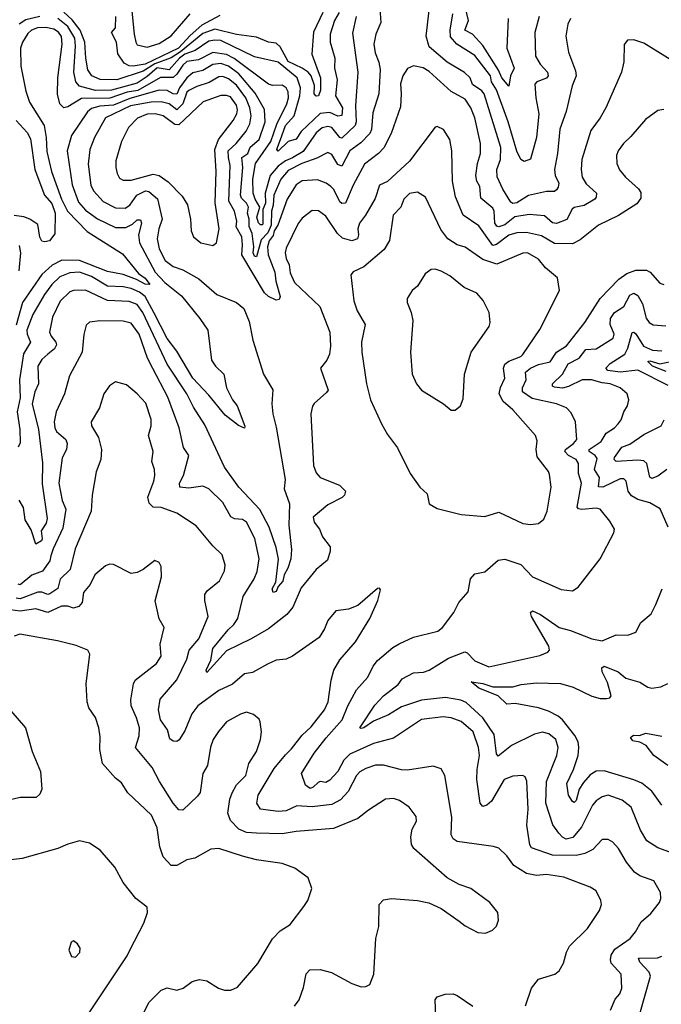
# Model space of a CAD drawing. Extents: x 1246169 to 1426871, y 660025 to 763458.
# Tile 20 of 256: x 1264223 to 1267453, y 681993 to 686948. Entities that reach past the tile are written whole.
import ezdxf

# ---------------------------------------------------------------- set-up
doc = ezdxf.new("R2010")
doc.units = 0

msp = doc.modelspace()

# ---------------------------------------------------------------- linework, layer by layer
at = {"layer": '0CON20XD'}
for points in [[(1264784.4, 687024.4), (1264799.1, 686875), (1264808.4, 686835), (1264815, 686822.4), (1264865, 686810.2), (1264925, 686828.8), (1264985, 686867.9), (1265081.6, 686978.4)], [(1266681.4, 686955), (1266675.3, 686805), (1266712.5, 686705), (1266693.8, 686665), (1266685, 686613.3), (1266649.8, 686655), (1266633.8, 686695), (1266555, 686818.5), (1266501.8, 686875), (1266463.8, 686895), (1266482.6, 686945), (1266455, 687058.4)], [(1266036.8, 687005), (1266041.8, 686935), (1266015.2, 686874.8), (1266005.3, 686825), (1266011.8, 686781.8), (1266031.3, 686735), (1266037.4, 686697.4), (1266031.1, 686575), (1266000.9, 686479.1), (1265994.5, 686395.5), (1265985, 686376.2), (1265940.8, 686329.2), (1265885, 686288.2), (1265845, 686211.5), (1265825, 686220), (1265795, 686270), (1265775, 686280), (1265719.2, 686250.8), (1265642.7, 686225), (1265575, 686189.8), (1265537.3, 686145), (1265502.9, 686065), (1265500, 686015), (1265491.6, 685985), (1265488.8, 685915), (1265471.6, 685875), (1265439.1, 685840.9), (1265415, 685755.4), (1265405, 685757.8), (1265399.2, 685775), (1265402.6, 685805), (1265393, 685873), (1265378, 685908), (1265378.3, 685945), (1265370.5, 685975), (1265375.2, 686005), (1265365.5, 686025), (1265340.2, 686050.2), (1265335.2, 686065), (1265346.7, 686205), (1265341.6, 686255), (1265371.6, 686275), (1265382.8, 686307.2), (1265428.8, 686345), (1265458.3, 686435), (1265455.9, 686495.9), (1265408.4, 686578.4), (1265325.9, 686675), (1265274.7, 686715), (1265235, 686728.3), (1265195, 686723.5), (1265145, 686692.6), (1265095, 686680.2), (1265065, 686655.2), (1265028.3, 686605), (1265015, 686573.1), (1264995, 686574.9), (1264965, 686592.5), (1264925, 686592.9), (1264778, 686552), (1264695, 686518), (1264626.2, 686513.8), (1264585, 686502), (1264564.7, 686485), (1264483.3, 686365), (1264461.8, 686288.3), (1264487.3, 686117.3), (1264519.9, 686029.9), (1264555, 685990), (1264615, 685945.3), (1264705, 685903.1), (1264757, 685903), (1264790.5, 685919.5), (1264815, 685940.3), (1264831.1, 685941.1), (1264836.5, 685925), (1264820.8, 685865), (1264825.8, 685825), (1264905, 685677.1), (1264953.1, 685625), (1265038.2, 685558.2), (1265130, 685445), (1265170, 685385), (1265188.9, 685235), (1265208.7, 685205), (1265250.2, 685165), (1265263.5, 685095), (1265294.8, 685034.8), (1265317.5, 685005), (1265356.8, 684903.2), (1265355, 684893.3), (1265325, 684905.5), (1265257.5, 684957.5), (1265175, 685059.1), (1265095, 685143.9), (1265015, 685279.4), (1264965, 685344.1), (1264900.7, 685470.7), (1264854.8, 685555), (1264826.5, 685576.5), (1264785, 685594.8), (1264745, 685604.2), (1264665, 685607.9), (1264585.1, 685655.1), (1264525, 685677.6), (1264475, 685674.4), (1264425, 685653.8), (1264385, 685615.9), (1264347.5, 685565), (1264290.3, 685465), (1264260, 685385), (1264261.2, 685365), (1264277.3, 685325), (1264242.6, 685267.4), (1264223, 685135), (1264225.8, 685045), (1264211, 684975), (1264224.1, 684885.9), (1264225, 684818.8), (1264215, 684796.2)], [(1265832, 686985), (1265807.1, 686945), (1265785.8, 686875), (1265786.8, 686835), (1265809.3, 686755), (1265808.7, 686705), (1265820.6, 686645), (1265812.5, 686565), (1265847.6, 686505), (1265845, 686465.4), (1265825, 686462.7), (1265785, 686480.7), (1265735, 686476.9), (1265640, 686385), (1265615, 686346.4), (1265575, 686334.6), (1265525, 686286.9), (1265518.4, 686295), (1265520.7, 686305), (1265543.1, 686363.1), (1265561.6, 686415), (1265605.2, 686465), (1265633.4, 686565), (1265637.4, 686605), (1265619.5, 686655), (1265525, 686733.8), (1265405, 686760.8), (1265235, 686842.8), (1265205, 686845.8), (1265175, 686840.8), (1265107.2, 686792.8), (1265055, 686775.1), (1265028.2, 686755), (1264975, 686695.3), (1264915, 686705.5), (1264865, 686661.9), (1264815, 686628.5), (1264685, 686594.1), (1264605, 686591.4), (1264523.8, 686613.8), (1264505.5, 686635.5), (1264495.6, 686684.4), (1264504.1, 686815.9), (1264500.4, 686855), (1264465, 686914.5), (1264415, 686954.9)], [(1265748.4, 686985), (1265702.1, 686885), (1265693, 686775), (1265738, 686655), (1265736.9, 686593.1), (1265726.7, 686565), (1265715, 686562.9), (1265705.7, 686575), (1265706.8, 686616.8), (1265690.5, 686665), (1265674.8, 686685), (1265645.1, 686705.1), (1265575, 686737.4), (1265535, 686810.9), (1265515, 686830.2), (1265475, 686835.3), (1265415, 686861.2), (1265315, 686874.5), (1265205, 686899.9), (1265145, 686878), (1265033.5, 686786.5), (1264985, 686756.2), (1264903.7, 686726.3), (1264845, 686689), (1264712.5, 686645), (1264627.6, 686647.6), (1264586.9, 686665), (1264566.5, 686696.5), (1264555.5, 686755), (1264551.4, 686835), (1264527.9, 686895), (1264487.3, 686947.3), (1264446.3, 686986.3)], [(1265231, 686969), (1265139.9, 686920.1), (1265081.5, 686868.5), (1265023.2, 686805), (1264854.3, 686725), (1264795, 686714.2), (1264775, 686716), (1264750, 686730), (1264717.1, 686777.1), (1264710.8, 686835), (1264686, 686884), (1264705, 686908), (1264707, 686965)], [(1266996.2, 686955), (1266981.8, 686925), (1266972.3, 686865), (1266986.4, 686785), (1267020.9, 686690.9), (1267024.4, 686665), (1267003.5, 686615), (1266973.8, 686486.2), (1266942.1, 686397.9), (1266931.1, 686275), (1266915.2, 686194.8), (1266918.8, 686165), (1266936.4, 686125), (1266934.4, 686105.6), (1266925, 686092), (1266915, 686084.3), (1266874.1, 686084.1), (1266785, 686063.3), (1266725, 686026.2), (1266705, 686023.6), (1266695, 686029.2), (1266655.5, 686095), (1266627.1, 686157.1), (1266624.2, 686195), (1266643.6, 686245), (1266644.8, 686305), (1266560.9, 686575), (1266549.6, 686589.6), (1266501.8, 686621.8), (1266490, 686655), (1266462.5, 686682.5), (1266374.8, 686734.8), (1266285, 686812.5), (1266269.2, 686865), (1266284.6, 686995)], [(1266837.3, 686965), (1266816.4, 686883.6), (1266819.6, 686765), (1266843.4, 686725), (1266879.2, 686685), (1266883.6, 686666.4), (1266875, 686654.6), (1266825.7, 686635), (1266816.9, 686623.1), (1266820.7, 686555), (1266836.4, 686475), (1266823.9, 686355), (1266795, 686246.7), (1266762.5, 686235), (1266745, 686244.2), (1266725, 686285.8), (1266682.4, 686435), (1266623.3, 686595), (1266598.4, 686635), (1266592.3, 686665), (1266515, 686768.9), (1266423.6, 686825), (1266391.9, 686861.9), (1266389.5, 686895), (1266403, 686977)], [(1264324.9, 686964.9), (1264255, 686948.1), (1264221, 686925)], [(1265916.7, 686965), (1265899.1, 686880.9), (1265925.3, 686685), (1265913, 686515), (1265916.4, 686435), (1265912.1, 686415), (1265845, 686351.6), (1265834.6, 686354.6), (1265795, 686405.7), (1265775, 686411), (1265745, 686403.3), (1265715, 686379.3), (1265650.3, 686285), (1265596.4, 686253.6), (1265561.9, 686238.1), (1265525, 686211.9), (1265484.9, 686165), (1265459.4, 686075), (1265461.3, 686025), (1265447.6, 685992.4), (1265447.4, 685922.6), (1265445, 685915.7), (1265435, 685915.4), (1265425, 685925.3), (1265417.7, 685955), (1265432.6, 686005), (1265408.2, 686045), (1265398.3, 686075), (1265397.3, 686145), (1265410.2, 686225), (1265487.2, 686335), (1265517.6, 686422.4), (1265568.5, 686525), (1265576.2, 686555), (1265575, 686585.7), (1265564.6, 686605), (1265545, 686618.7), (1265495, 686617.5), (1265475, 686623.2), (1265303.3, 686753.3), (1265265, 686773.6), (1265195, 686784), (1265122.9, 686747.1), (1265065, 686737.3), (1265045, 686718.8), (1265015, 686673.6), (1264995, 686657.8), (1264932.7, 686657.3), (1264817.7, 686592.3), (1264765, 686582.9), (1264676.7, 686553.3), (1264535, 686552.5), (1264465, 686509.6), (1264445, 686505.5), (1264425.3, 686525.3), (1264413.4, 686573.4), (1264416.1, 686655), (1264436.8, 686825), (1264433.1, 686863.1), (1264418.4, 686885), (1264395, 686900.2), (1264355, 686909.2), (1264312.4, 686907.6), (1264283.3, 686895), (1264265, 686878.8), (1264237.3, 686835), (1264227.6, 686805), (1264229, 686715), (1264255, 686588), (1264272.9, 686532.9), (1264346.9, 686415), (1264357.4, 686355), (1264359.7, 686285), (1264383.2, 686185), (1264433.9, 686045), (1264463.7, 685985), (1264562.9, 685882.9), (1264740, 685770), (1264821.1, 685671.1), (1264855, 685647.2), (1264878.5, 685615), (1264855, 685617.5), (1264811.3, 685641.3), (1264745, 685666), (1264665, 685680.5), (1264524.2, 685735.8), (1264435, 685737.4), (1264386.7, 685713.3)], [(1267505, 686743.1), (1267365, 686830.6), (1267315, 686846.7), (1267282.5, 686845), (1267265.7, 686824.3), (1267263.8, 686736.2), (1267252.9, 686685), (1267173.8, 686505), (1267145.7, 686454.3), (1267098.7, 686391.3), (1267052.7, 686245), (1267048.9, 686195), (1267054.6, 686155), (1267075, 686122.7), (1267126.7, 686075), (1267125.6, 686055), (1267117.8, 686045), (1267065, 686013.5), (1267015, 686003.8), (1267004.7, 685995), (1266977.9, 685942.1), (1266925, 685922.9), (1266905, 685926.1), (1266865, 685961.3), (1266787.6, 685967.6), (1266715, 685956.2), (1266665, 685916.5), (1266635, 685906.6), (1266625, 685908.4), (1266614.4, 685925), (1266611.2, 685985), (1266605, 686000.4), (1266545, 686050), (1266538.6, 686108.6), (1266524.7, 686135), (1266519.8, 686165), (1266527.6, 686225), (1266542.1, 686275), (1266542.9, 686325), (1266514.2, 686455), (1266494.7, 686505), (1266465, 686547.9), (1266395, 686586.7), (1266285, 686687.1), (1266253.5, 686706.5), (1266205, 686716.9), (1266175, 686703.3), (1266151.5, 686665), (1266139.5, 686625), (1266144, 686575), (1266139.9, 686510.1), (1266093.6, 686375), (1266056.2, 686303.8), (1266029.6, 686275), (1265959.2, 686220.8), (1265902.5, 686115), (1265863.3, 686025), (1265845, 686022.5), (1265835, 686032.2), (1265803.8, 686093.8), (1265789.3, 686109.3), (1265765.7, 686125.7), (1265721.9, 686141.9), (1265645, 686136.7), (1265615, 686117.7), (1265570, 686045), (1265523.3, 685915), (1265504.9, 685885), (1265498.4, 685861.6), (1265478.4, 685835), (1265471.2, 685805), (1265474.5, 685765), (1265507.3, 685677.3), (1265512.2, 685632.2), (1265534.5, 685555), (1265529.6, 685540.4), (1265515, 685536.4), (1265475, 685554.7), (1265455, 685573.3), (1265340.8, 685765), (1265345.2, 685815), (1265340.7, 685855), (1265313.2, 685905), (1265315.5, 685935), (1265304, 685985), (1265275.2, 686035), (1265281.9, 686215), (1265274.2, 686255), (1265272.4, 686287.6), (1265312.6, 686325), (1265363.3, 686386.7), (1265381.6, 686425), (1265388, 686465), (1265382, 686505), (1265361.7, 686555), (1265315, 686619.6), (1265275, 686650.2), (1265245, 686662.6), (1265225, 686661.4), (1265177, 686633), (1265115, 686612.8), (1265075, 686592), (1265065, 686583.3), (1265044.3, 686525), (1265015, 686494.2), (1264975.1, 686525.1), (1264935, 686534.9), (1264885, 686533.8), (1264781.3, 686515), (1264655.5, 686454.5), (1264599.4, 686355), (1264576.1, 686295), (1264568, 686222), (1264581.9, 686115), (1264595, 686087.7), (1264644.1, 686034.1), (1264705, 686001.6), (1264755, 685999.8), (1264778.2, 686015), (1264813.2, 686065), (1264857.2, 686087.2), (1264873.5, 686083.5), (1264916.3, 686046.3), (1264940, 685945), (1264923, 685895), (1264915.3, 685845), (1264925.9, 685795), (1264955, 685736.4), (1264995, 685705.4), (1265045, 685689.3), (1265124.7, 685644.7), (1265215, 685565.5), (1265315, 685524.2), (1265351.9, 685495), (1265378.9, 685428.9), (1265397.5, 685335), (1265451.1, 685165), (1265498.1, 685085), (1265492.5, 685015), (1265497.5, 684965), (1265515, 684897.5), (1265558.9, 684635), (1265555, 684587.5), (1265581.8, 684511.8), (1265578.6, 684405), (1265591.9, 684281.9), (1265588.7, 684235), (1265572.6, 684187.4), (1265554.8, 684155.2), (1265547.6, 684122.4), (1265524.5, 684095.5), (1265515, 684070.8), (1265500, 684065), (1265494.7, 684084.7), (1265511.9, 684118.1), (1265526.4, 684233.6), (1265515, 684292), (1265479, 684395), (1265432.4, 684482.4), (1265326.2, 684595), (1265255, 684696.9), (1265155, 684910), (1265097.8, 684997.8), (1265063.8, 685065), (1264966, 685215), (1264843.4, 685475), (1264815, 685515.2), (1264775, 685530.8), (1264665, 685535.6), (1264555, 685587.4), (1264495, 685585.8), (1264475, 685578.2), (1264427.5, 685532.5), (1264388.9, 685451.1), (1264374.1, 685375), (1264381.6, 685355), (1264405.8, 685325.8), (1264407.9, 685312.1), (1264398.5, 685291.5), (1264365, 685265.8), (1264335, 685238.5), (1264315.3, 685205), (1264318.8, 685115), (1264299, 685075), (1264286.9, 685015), (1264318, 684885), (1264338.2, 684718.2), (1264336.8, 684613.2), (1264361.7, 684438.3), (1264356.7, 684415), (1264331.8, 684375), (1264337, 684335), (1264332.6, 684325), (1264305, 684308), (1264281.6, 684381.6), (1264250.9, 684430.9), (1264242.5, 684492.5), (1264220.5, 684530.5)], [(1265195, 685812), (1265213.9, 685826.1), (1265227.1, 685895), (1265207.1, 686027.1), (1265211.5, 686185), (1265206.2, 686295), (1265224, 686345), (1265298.6, 686441.4), (1265317, 686475), (1265320.4, 686495), (1265315, 686518.9), (1265285, 686560.3), (1265265, 686567.4), (1265235, 686566.2), (1265146.9, 686535), (1265025, 686419.8), (1265005, 686421), (1264945, 686464.8), (1264905.3, 686474.8), (1264865, 686472.6), (1264816.6, 686453.4), (1264770.9, 686405), (1264736.2, 686335), (1264707.6, 686237.6), (1264706.5, 686205), (1264713.8, 686173.8), (1264725, 686150.8), (1264745, 686140.5), (1264785, 686140), (1264895, 686170.8), (1264925, 686163.8), (1264971.5, 686131.5), (1265040.8, 686060.8), (1265067.3, 686017.3), (1265083.3, 685945), (1265087.1, 685885), (1265097.5, 685855), (1265135, 685825.8), (1265195, 685812)], [(1267465, 686497.1), (1267435, 686491.1), (1267373.2, 686446.8), (1267300.1, 686359.9), (1267262.5, 686325), (1267235, 686287.5), (1267227.5, 686265), (1267228.2, 686225), (1267242.7, 686192.7), (1267272.5, 686155), (1267337.3, 686097.3), (1267349.4, 686079.4), (1267349.1, 686050.9), (1267328.9, 686021.1), (1267237.6, 685962.4), (1267137.1, 685915), (1267045, 685840.8), (1267005, 685820), (1266915, 685821.1), (1266849.8, 685859.8), (1266775, 685877.4), (1266725, 685874.8), (1266685, 685863.8), (1266623.3, 685816.7), (1266605, 685811.9), (1266535, 685911.5), (1266454.8, 685964.8), (1266417.6, 686057.6), (1266402, 686135), (1266397.8, 686287.8), (1266389.2, 686345), (1266356.7, 686395), (1266325, 686410), (1266315, 686407.5), (1266185, 686235.7), (1266075, 686133.8), (1266034.6, 686115), (1266012.4, 686047.6), (1265964.6, 685965), (1265933.3, 685925), (1265925.2, 685895), (1265929.3, 685865), (1265923.2, 685845), (1265895, 685836.1), (1265848.9, 685848.9), (1265822.3, 685872.3), (1265765, 685960), (1265727.1, 685987.1), (1265695, 685988.8), (1265645, 685949.1), (1265625, 685923.1), (1265565, 685798.6), (1265559.7, 685775), (1265565, 685746.2), (1265580, 685715), (1265585.5, 685675), (1265607.3, 685625), (1265734.1, 685504.1), (1265784.5, 685375), (1265787.5, 685305), (1265782.9, 685265), (1265770, 685235), (1265736.7, 685195), (1265775.6, 685084.4), (1265768.3, 685071.7), (1265705, 685016), (1265696.5, 685003.5), (1265689.1, 684965), (1265701.8, 684705), (1265715, 684668), (1265735.8, 684645), (1265833.8, 684605), (1265863.8, 684575), (1265858.8, 684555), (1265846.9, 684543.1), (1265774, 684506), (1265700.8, 684445), (1265705, 684420), (1265732, 684385), (1265748.1, 684345), (1265785.5, 684295), (1265786, 684274), (1265772.3, 684227.7), (1265715, 684181.1), (1265640.9, 684089.1), (1265597.7, 683992.3), (1265567.7, 683955), (1265475, 683883.3), (1265388.3, 683831.7), (1265265, 683772.2), (1265165, 683663.3), (1265161.8, 683675), (1265185.3, 683724.7), (1265195.7, 683784.3), (1265272.3, 683877.7), (1265300.7, 683905), (1265320.7, 683935), (1265348.5, 684045), (1265403.6, 684135), (1265418.9, 684171.1), (1265428.5, 684235), (1265406.5, 684336.5), (1265365, 684420), (1265345, 684433.6), (1265305, 684436.1), (1265285.8, 684445.8), (1265245, 684518.5), (1265175, 684587.5), (1265145, 684600), (1265075, 684590.8), (1265030, 684595), (1265027.9, 684615), (1265048.2, 684655), (1265073.9, 684755), (1265048.5, 684795), (1265025.3, 684895), (1264968.9, 685048.9), (1264893.5, 685193.5), (1264867, 685245), (1264824.7, 685365), (1264785, 685421.8), (1264745, 685431.5), (1264627.4, 685432.6), (1264574.6, 685425.4), (1264558.5, 685411.5), (1264545.5, 685364.5), (1264538.2, 685275), (1264474.1, 685155.9), (1264448.5, 685065), (1264406.2, 684975), (1264396.2, 684925), (1264399.6, 684895), (1264408.9, 684875), (1264455, 684835.3), (1264461.6, 684815), (1264458.4, 684785), (1264436.3, 684743.7), (1264420.3, 684615), (1264437.7, 684527.7), (1264455.8, 684485), (1264441, 684389), (1264391.1, 684285), (1264380.5, 684249.5), (1264374.6, 684225), (1264337.4, 684172.6), (1264285, 684151.9), (1264225, 684104.8), (1264215, 684107.1)], [(1264205, 686441.3), (1264260.6, 686380.6), (1264277.9, 686347.9), (1264300.2, 686195), (1264347.9, 686065), (1264385, 686022.5), (1264401.8, 685975), (1264400, 685870), (1264373.9, 685836.1), (1264349.5, 685829.5), (1264335, 685834.2), (1264325, 685853.3), (1264315, 685917.1), (1264274.6, 685944.6), (1264245, 685956.4), (1264195, 685963.6)], [(1266795, 684407.5), (1266835, 684412), (1266862, 684435), (1266878.9, 684475), (1266898.2, 684595), (1266889.8, 684659.8), (1266884.5, 684675), (1266828.2, 684748.2), (1266822.1, 684785), (1266828, 684828), (1266820, 684855), (1266705, 684985.5), (1266656, 685026), (1266637.4, 685065), (1266643, 685097), (1266664.5, 685145), (1266659.2, 685195), (1266664.4, 685215), (1266685, 685230.4), (1266746.3, 685253.7), (1266756.2, 685263.8), (1266841.2, 685388.8), (1266940, 685585), (1266929.6, 685649.6), (1266870, 685700), (1266835, 685743.8), (1266780, 685775), (1266755, 685772.5), (1266625, 685717.8), (1266555, 685741.5), (1266465, 685803.6), (1266425, 685815.4), (1266377.5, 685845), (1266342.5, 685892.5), (1266265.3, 686055.3), (1266225, 686080), (1266185, 686073.8), (1266156.4, 686045), (1266141.3, 686005), (1266102.8, 685965), (1266085, 685837.5), (1266058.3, 685791.7), (1265955.4, 685704.6), (1265901.5, 685678.5), (1265890.8, 685665), (1265905.8, 685534.2), (1265922.6, 685482.6), (1265962.5, 685415), (1265944.6, 685325), (1265945.5, 685275), (1265968.9, 685115), (1265988.5, 685035), (1266043.9, 684913.9), (1266075, 684860), (1266125, 684793.3), (1266188.8, 684665), (1266236.7, 684595), (1266275, 684562.5), (1266285, 684512.5), (1266325, 684487.5), (1266445, 684458), (1266565, 684447.8), (1266635, 684470.6), (1266755, 684412), (1266795, 684407.5)], [(1264221, 685685), (1264229.8, 685775), (1264221.9, 685811.9)], [(1264386.7, 685713.3), (1264335, 685665.7), (1264237.5, 685525), (1264205, 685411.4)], [(1266415, 684982.5), (1266442.5, 685005), (1266455, 685040), (1266462, 685165), (1266495.6, 685274.4), (1266585.8, 685405), (1266590.8, 685425), (1266586.9, 685475), (1266555.7, 685535), (1266525, 685571.4), (1266460.8, 685600.8), (1266388.9, 685658.9), (1266345, 685682.5), (1266315, 685692), (1266295, 685690.8), (1266265, 685670), (1266225, 685608), (1266199.2, 685585), (1266174.2, 685545), (1266174.4, 685525), (1266194.4, 685475), (1266201.4, 685435), (1266190.6, 685275), (1266198.6, 685165), (1266220, 685115), (1266245, 685083.8), (1266355.7, 685015.7), (1266395, 684983.3), (1266415, 684982.5)], [(1266948.8, 684081.2), (1267005, 684074.2), (1267035, 684092.9), (1267145.3, 684235), (1267213.3, 684365), (1267216.9, 684385), (1267194.4, 684425), (1267145, 684485.6), (1267125, 684490.7), (1267052.9, 684482.9), (1267036.4, 684486.4), (1267029.6, 684495), (1267051.8, 684615), (1267036.7, 684665), (1267035.2, 684715.2), (1267023.8, 684735), (1266985.1, 684755.1), (1266967.8, 684775), (1266970.8, 684785), (1267011.3, 684815), (1267027.7, 684835), (1267021.5, 684925), (1266999.4, 684969.4), (1266976, 684995), (1266925, 685015.4), (1266802, 685042), (1266754.7, 685075), (1266753.8, 685095), (1266771.8, 685135), (1266770, 685175), (1266794.9, 685195.1), (1266835, 685213), (1266892.9, 685227.1), (1266924.9, 685275.2), (1266975, 685306.5), (1267068.2, 685425), (1267144.4, 685545), (1267238.4, 685641.6), (1267279.7, 685670.3), (1267325, 685688.4), (1267378.4, 685688.4), (1267397.5, 685677.5), (1267445, 685622.5), (1267465, 685615.7)], [(1267486.6, 684395), (1267446.8, 684486.8), (1267395, 684517.5), (1267335, 684533.3), (1267302.8, 684552.8), (1267285.3, 684575), (1267275.4, 684625), (1267265, 684638.1), (1267245, 684637.5), (1267157.8, 684595), (1267136.9, 684596.9), (1267142, 684645), (1267117, 684685), (1267129.8, 684739.8), (1267119.5, 684755), (1267089.6, 684775), (1267089.1, 684785), (1267150.4, 684825), (1267175, 684866.9), (1267216.9, 684895), (1267235.6, 684915), (1267250.6, 684935), (1267264.6, 684975.4), (1267282.9, 685005), (1267289.2, 685035), (1267280.8, 685065), (1267245.7, 685095), (1267196, 685116), (1267155, 685121), (1267101.2, 685135), (1267055, 685135.7), (1266985, 685102.1), (1266955, 685093.9), (1266915, 685098.5), (1266904.7, 685104.7), (1266904.5, 685115), (1266955.2, 685164.8), (1266983.8, 685216.2), (1267039.7, 685245), (1267072.3, 685287.7), (1267125, 685291.2), (1267211.2, 685345), (1267215.3, 685365), (1267194.8, 685415), (1267197.1, 685445), (1267216.7, 685475), (1267263.6, 685505), (1267295, 685561.5), (1267315, 685571.2), (1267335, 685560.5), (1267358.7, 685518.7), (1267376.6, 685446.6), (1267391.5, 685425), (1267412.1, 685412.1), (1267475, 685407.5)], [(1267487.2, 685107.2), (1267335, 685184.2), (1267245, 685173.6), (1267183.5, 685183.5), (1267174.4, 685195), (1267195, 685217.7), (1267269, 685265), (1267284.8, 685295.2), (1267305.7, 685374.3), (1267315, 685375.6), (1267325, 685366.7), (1267363.4, 685305), (1267409.2, 685285), (1267455, 685281.9)], [(1267476.9, 685176.9), (1267409.1, 685205), (1267385, 685228.2), (1267395, 685230.8), (1267446.1, 685216.1), (1267525, 685232.8)], [(1266395.8, 682845.8), (1266398.9, 682935), (1266363.1, 683145), (1266345, 683178), (1266305, 683190.8), (1266175, 683170.9), (1266145, 683173.2), (1266055, 683196.6), (1266014.3, 683195.8), (1265965, 683180.3), (1265935, 683163.6), (1265919.2, 683145), (1265876.3, 683063.7), (1265837.6, 683022.4), (1265795, 682998.4), (1265695, 682986.5), (1265617.8, 682992.2), (1265565, 682967.3), (1265525, 682962.7), (1265436.2, 682975), (1265417.1, 683005), (1265423.1, 683045), (1265505, 683179.1), (1265560.7, 683249.3), (1265591.7, 683278.3), (1265645, 683347.3), (1265690.7, 683389.3), (1265758.2, 683475), (1265775.4, 683515), (1265790.5, 683625), (1265804.5, 683675), (1265835, 683727.1), (1265913.6, 683816.4), (1265985.5, 683934.5), (1266026, 684025), (1266039.3, 684079.3), (1266035, 684087.5), (1266025, 684086.2), (1265925, 683999.5), (1265877.9, 683982.1), (1265815, 683973.3), (1265775, 683924.3), (1265758.2, 683881.8), (1265730.7, 683839.3), (1265596.7, 683745), (1265565, 683730), (1265514.1, 683724.1), (1265470, 683705), (1265395, 683662.9), (1265355, 683655.4), (1265295, 683604.7), (1265225, 683571.8), (1265119.2, 683495), (1265089.1, 683455), (1265055, 683369.2), (1265026.3, 683323.7), (1265015, 683315.3), (1264995, 683316.5), (1264978.9, 683328.9), (1264967.1, 683375), (1264932.2, 683425), (1264922.5, 683475), (1264930.8, 683529.2), (1265015, 683626.7), (1265065, 683729.2), (1265076.4, 683775), (1265125, 683833.1), (1265171.5, 683945), (1265154.4, 684025.6), (1265154.4, 684055), (1265166.4, 684073.6), (1265229.2, 684125), (1265254, 684175), (1265257.7, 684202.3), (1265242.5, 684255), (1265195, 684300.6), (1265111.7, 684401.7), (1265014.7, 684464.7), (1264935, 684492.5), (1264894.6, 684494.6), (1264875, 684514.3), (1264867.5, 684545), (1264899.2, 684625), (1264903.8, 684655), (1264902.3, 684685), (1264888.9, 684725), (1264894.6, 684775), (1264872.1, 684855), (1264885.3, 684904.7), (1264884.5, 684935.5), (1264858.6, 685018.6), (1264815, 685066), (1264760.7, 685110.7), (1264705, 685126.2), (1264675, 685106.2), (1264647.1, 685065), (1264624.4, 684995), (1264583.1, 684925), (1264584.4, 684905), (1264620, 684845), (1264634.5, 684785), (1264631.1, 684735), (1264608, 684672), (1264587.8, 684555), (1264582.5, 684475), (1264502.6, 684285), (1264478, 684182), (1264427.9, 684132.1), (1264414.7, 684085), (1264375, 684058.5), (1264365, 684055.2), (1264335, 684066.5), (1264315, 684066.7), (1264225, 684034.3), (1264205, 684037.3)], [(1267481.4, 684685), (1267435, 684650.3), (1267405, 684639.5), (1267395, 684646), (1267379.7, 684715), (1267365, 684727.5), (1267335, 684731.4), (1267225.5, 684725.5), (1267215.6, 684735), (1267217.3, 684745), (1267253.4, 684796.6), (1267295, 684812.2), (1267365, 684860), (1267452.2, 684905), (1267467.9, 684935)], [(1265606.9, 681983.1), (1265630.6, 682015), (1265651.8, 682078.2), (1265665, 682146.7), (1265682.9, 682167.1), (1265735, 682168.2), (1265793, 682153), (1265895, 682098), (1265941.7, 682081.7), (1265965, 682083.3), (1265985, 682093.3), (1266006.2, 682145), (1266016.4, 682323.6), (1266031.2, 682385), (1266033.1, 682495), (1266055, 682519.2), (1266095.5, 682525.5), (1266225, 682515.6), (1266283.4, 682503.4), (1266345.5, 682475.5), (1266435, 682411.2), (1266465, 682387.5), (1266530, 682355), (1266568.3, 682351.7), (1266603.6, 682366.4), (1266623.6, 682386.4), (1266633.6, 682416.4), (1266630, 682455), (1266590, 682505), (1266493.3, 682575), (1266435, 682595.8), (1266375, 682630), (1266206.6, 682776.6), (1266195, 682797.5), (1266192.2, 682835), (1266198.1, 682875), (1266220.5, 682915), (1266218.2, 682938.2), (1266184.2, 682985), (1266135, 683018.9), (1266105, 683028.1), (1266065, 683025.7), (1265979.4, 682970.6), (1265925, 682927.5), (1265802.5, 682877.5), (1265615, 682862.2), (1265545, 682850.3), (1265415, 682853.6), (1265365, 682857.4), (1265326.2, 682875), (1265285, 682918.8), (1265271.2, 682955), (1265280.3, 683025), (1265292.3, 683057.7), (1265315, 683096.9), (1265361.8, 683145), (1265376.7, 683205), (1265415.7, 683265), (1265435.8, 683325), (1265441.2, 683365), (1265434.3, 683415), (1265427.9, 683427.9), (1265400.9, 683450.9), (1265365, 683463.1), (1265335, 683453.3), (1265265, 683414.3), (1265223.9, 683366.1), (1265197.8, 683325), (1265183.4, 683286.6), (1265168.9, 683195), (1265145.4, 683154.6), (1265130.9, 683059.1), (1265119.1, 683040.9), (1265045, 682970), (1265025, 682971.2), (1264995, 683005.8), (1264926.8, 683115), (1264890.7, 683185), (1264805.6, 683285), (1264825.3, 683344.7), (1264825.8, 683385), (1264811.2, 683435), (1264784.3, 683494.3), (1264782.7, 683525), (1264796.2, 683605), (1264805.3, 683624.7), (1264912.4, 683707.6), (1264936.2, 683745), (1264930.6, 683805), (1264949.7, 683889.7), (1264925, 683932.5), (1264905.8, 684024.2), (1264937.5, 684145), (1264935.9, 684195.9), (1264925, 684216.7), (1264903.9, 684226.1), (1264845, 684181.2), (1264814.1, 684165.9), (1264785, 684160.8), (1264695, 684206.2), (1264675, 684208), (1264655, 684199.2), (1264601.9, 684155), (1264577.5, 684105), (1264544.1, 684065.9), (1264537.2, 684015), (1264521.8, 683995), (1264495, 683987.4), (1264465, 683996.1), (1264433.9, 683996.1), (1264365, 683964.4), (1264305, 683982.5), (1264225, 683971.4), (1264125, 683985.4)], [(1267197.1, 681962.9), (1267220.7, 682019.3), (1267244.6, 682045.4), (1267253.3, 682075), (1267250, 682145), (1267200.7, 682200.7), (1267196.3, 682216.3), (1267200, 682240), (1267218.8, 682271.2), (1267295.8, 682324.2), (1267322.1, 682357.9), (1267352.1, 682407.9), (1267399.8, 682450.2), (1267442.9, 682505), (1267450.6, 682525), (1267449.5, 682555), (1267415.6, 682615), (1267345, 682639.5), (1267317.7, 682657.7), (1267278, 682708), (1267237.7, 682777.7), (1267209.3, 682809.3), (1267185, 682822.5), (1267155, 682822.5), (1267107.7, 682772.3), (1267068.1, 682751.9), (1267025, 682742), (1266905, 682744.3), (1266800.1, 682780.1), (1266790.9, 682795), (1266775.3, 682895), (1266783.2, 682975), (1266775.3, 683115.3), (1266767.6, 683137.6), (1266755, 683144.4), (1266705, 683141.8), (1266661.4, 683125), (1266597.3, 683015), (1266575, 682994.4), (1266555, 682988), (1266541.5, 683005), (1266524.3, 683125), (1266525.2, 683175), (1266537.9, 683245), (1266532.6, 683285), (1266505, 683364.5), (1266445, 683415.9), (1266395, 683433.9), (1266355, 683439.3), (1266245, 683426.4), (1266105, 683332.5), (1266005, 683304.7), (1265885, 683251.2), (1265855, 683222.1), (1265823.9, 683165), (1265785, 683121.1), (1265765, 683109.6), (1265735, 683113.8), (1265725, 683109.6), (1265700.4, 683085), (1265685, 683079.2), (1265662.5, 683095), (1265641.5, 683155), (1265705, 683257.5), (1265766.3, 683333.7), (1265846.8, 683425), (1265875.3, 683495), (1265918.1, 683575), (1265975, 683640), (1266002.2, 683695), (1266025, 683723.1), (1266101.9, 683788.1), (1266132.9, 683807.1), (1266205, 683841.5), (1266328.3, 683871.7), (1266351.5, 683888.5), (1266408.9, 683965), (1266434.3, 684015), (1266481.2, 684068.8), (1266492.2, 684135), (1266515, 684159.2), (1266565, 684170), (1266631.8, 684228.2), (1266665, 684232.5), (1266745, 684206.7), (1266805, 684144.2), (1266948.8, 684081.2)], [(1266285, 683673.8), (1266382.5, 683735), (1266463.7, 683766.3), (1266475, 683761.8), (1266515, 683720.8), (1266585, 683691.8), (1266840.8, 683749.2), (1266881.2, 683765), (1266889.2, 683775), (1266886.5, 683795), (1266799.5, 683945), (1266794.4, 683965.6), (1266805, 683973.8), (1266845, 683955.4), (1266939.3, 683889.3), (1266995, 683874.7), (1267102.5, 683832.5), (1267155, 683822.2), (1267225, 683852.1), (1267285, 683850), (1267324.3, 683865.7), (1267349.4, 683915), (1267401.1, 683958.9), (1267425.4, 684005), (1267456.5, 684083.5)], [(1264850.4, 681955), (1264875, 682003.1), (1264935, 682064.2), (1264965, 682075.8), (1265015, 682064.2), (1265046, 682075), (1265092.3, 682107.7), (1265127.6, 682117.6), (1265165, 682111.5), (1265224.6, 682074.6), (1265255, 682064.4), (1265286.6, 682063.4), (1265320.3, 682079.7), (1265421.7, 682198.3), (1265495, 682322.5), (1265535, 682363.3), (1265585, 682394), (1265653.8, 682485), (1265673.8, 682515), (1265693.3, 682575), (1265675, 682630), (1265608.6, 682678.6), (1265545, 682700.9), (1265415, 682720.6), (1265345, 682737.8), (1265225, 682777.9), (1265185, 682774.5), (1265105, 682728.1), (1265065, 682720.6), (1265015, 682691.1), (1264985, 682691.1), (1264944.7, 682735), (1264928.9, 682785), (1264915, 682881.2), (1264886.4, 682945), (1264767.3, 683057.3), (1264735, 683108), (1264705, 683131.2), (1264639.4, 683205), (1264626.7, 683275), (1264628.3, 683338.3), (1264621.1, 683385), (1264605, 683436.7), (1264572, 683485), (1264563.1, 683515), (1264557.8, 683605), (1264575.8, 683755), (1264566.7, 683775), (1264508.2, 683798.2), (1264413, 683823), (1264224.2, 683855.8), (1264195, 683846.2)], [(1267495, 682758.2), (1267435, 682780), (1267380.5, 682815), (1267348.6, 682868.6), (1267300.4, 682985), (1267255, 683020.9), (1267185.4, 683045.4), (1267155, 683037.5), (1267125, 683016.9), (1267106.2, 682995), (1267051.1, 682885), (1267007.9, 682832.1), (1266974.1, 682824.1), (1266954.8, 682834.8), (1266937.3, 682855), (1266906.4, 682896.4), (1266871.6, 683005), (1266874.8, 683115), (1266926.8, 683245), (1266933.4, 683285), (1266921.8, 683325), (1266887.1, 683355), (1266855, 683362.3), (1266815, 683352), (1266698.1, 683295), (1266632, 683242), (1266623.4, 683253.4), (1266611.5, 683351.5), (1266555.3, 683435), (1266471.4, 683511.4), (1266443, 683523), (1266366.9, 683536.9), (1266246, 683524), (1266145, 683490.4), (1266079.9, 683450.1), (1266005, 683418.4), (1265955, 683384), (1265941.7, 683381.7), (1265936, 683385), (1265941.9, 683395), (1266011.2, 683498.8), (1266055.2, 683544.8), (1266127.6, 683602.4), (1266149.1, 683630.9), (1266205, 683660.5), (1266255, 683664.6), (1266285, 683673.8)], [(1267455, 682995.6), (1267404.5, 683065), (1267355, 683105.4), (1267315, 683122.9), (1267165, 683168), (1267125, 683166.7), (1267095, 683147.1), (1267060.8, 683109.2), (1267038.9, 683075), (1267025, 683018), (1267015, 683009.2), (1267005, 683014.3), (1266986.5, 683045), (1266977.9, 683105), (1267011.6, 683175), (1267034.7, 683245), (1267038.2, 683285), (1267033.7, 683313.7), (1267017.3, 683345), (1266954.9, 683424.9), (1266933.6, 683443.6), (1266885, 683467.9), (1266835, 683484.7), (1266717.1, 683507.1), (1266675, 683503.3), (1266632, 683545), (1266535, 683583.7), (1266495, 683615.5), (1266555, 683606.9), (1266605, 683590.7), (1266705, 683591.1), (1266747.1, 683602.9), (1266825, 683611.4), (1266945, 683608.2), (1267008.6, 683588.6), (1267103, 683543), (1267145, 683532.2), (1267178, 683532), (1267194.3, 683535.7), (1267200.8, 683545), (1267182, 683612), (1267154.5, 683665.5), (1267153.6, 683686.4), (1267165, 683694.2), (1267235.7, 683665.7), (1267275, 683634.6), (1267345, 683614), (1267385, 683588.9), (1267405, 683584.7), (1267449.7, 683590.3), (1267485, 683607.5)], [(1264147, 683507), (1264251.9, 683385), (1264286.7, 683265), (1264328.8, 683165), (1264334.6, 683075), (1264325, 683050.8), (1264305.5, 683034.5), (1264225.5, 683034.5), (1264105, 683006)], [(1267485, 683195.6), (1267415.8, 683245), (1267375.8, 683295.8), (1267345, 683312.5), (1267309.5, 683319.5), (1267297.5, 683335), (1267312.7, 683347.3), (1267343.4, 683346.6), (1267375, 683358), (1267455, 683342.5)], [(1264569.5, 681945), (1264763.8, 682236.2), (1264777.1, 682265), (1264849, 682401), (1264866.7, 682455), (1264865, 682481.2), (1264808.6, 682525), (1264745, 682606.7), (1264703, 682683), (1264628.7, 682768.7), (1264574.3, 682804.3), (1264525, 682815.8), (1264465, 682799.2), (1264415, 682777.1), (1264235, 682726.9), (1264050, 682705)], [(1266768.6, 681985), (1266800, 682075), (1266835, 682120), (1266917.5, 682145), (1266938.3, 682161.7), (1266960.8, 682199.2), (1266975.6, 682255), (1266991.1, 682285), (1267080.8, 682375), (1267142.5, 682465), (1267151.4, 682495), (1267148.6, 682515), (1267124.5, 682564.5), (1267095, 682583.1), (1266962.4, 682632.4), (1266875, 682646.1), (1266825, 682642), (1266775, 682651.1), (1266711.1, 682691.1), (1266675, 682740), (1266635, 682778), (1266607.8, 682787.8), (1266425, 682811.8), (1266404.4, 682825), (1266395.8, 682845.8)], [(1264505, 682230), (1264525.7, 682254.3), (1264528, 682275), (1264515, 682297.5), (1264495, 682312.5), (1264482.5, 682305), (1264471.2, 682265), (1264484.1, 682234.1), (1264505, 682230)], [(1267345.2, 681944.8), (1267397.9, 682135), (1267392.1, 682155), (1267344.2, 682205), (1267338.1, 682225), (1267433.5, 682226.5), (1267455.3, 682234.7)], [(1266323.9, 681766.1), (1266314.6, 682015.4), (1266325, 682030), (1266365.6, 682044.4), (1266404.4, 682045.6), (1266425, 682036.7), (1266503.4, 681983.4)]]:
    msp.add_lwpolyline(points, dxfattribs=at)

doc.saveas('drawing.dxf')
